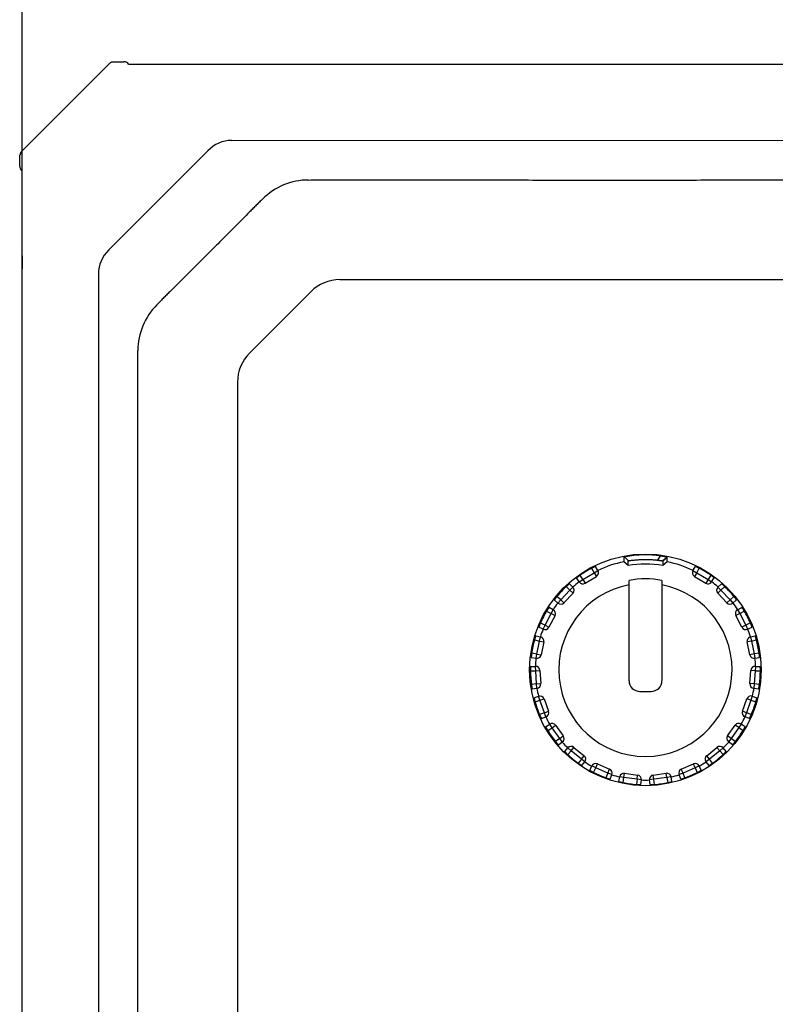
# Model space of a CAD drawing. Header units: millimetres. Extents: x -206 to 633, y -81 to 435.
# Tile 17 of 43: x 62 to 97, y 215 to 261. Entities that reach past the tile are written whole.
import ezdxf
from ezdxf.enums import TextEntityAlignment as Align

# ---------------------------------------------------------------- set-up
doc = ezdxf.new("R2010")
doc.units = ezdxf.units.MM
doc.header["$LTSCALE"] = 23.1
doc.layers.get('0').update_dxf_attribs({"linetype": 'CONTINUOUS'})
doc.layers.add('06_ALL_SURFS', color=7, linetype='CONTINUOUS')
doc.layers.add('51__DRAFT_DIMS', color=7, linetype='CONTINUOUS')
doc.styles.get("Standard").update_dxf_attribs({"font": 'simfang.ttf'})
doc.dimstyles.new('DIMSTYLE_2', dxfattribs={"dimtxt": 3, "dimasz": 3, "dimexe": 2.5, "dimexo": 0.5, "dimgap": 0.75, "dimtad": 1, "dimdec": 0, "dimdsep": 46, "dimtxsty": 'STANDARD', "dimblk": '_FILLED', "dimblk1": '_FILLED', "dimblk2": '_FILLED', "dimcen": 0.09, "dimclrt": 3, "dimazin": 2, "dimtp": 0.5, "dimtm": 0.5, "dimtfac": 1, "dimtdec": 0, "dimtofl": 0, "dimtmove": 0, "dimatfit": 3, "dimldrblk": '_FILLED', "dimfxl": 1, "dimtolj": 1, "dimarcsym": 0})

# ---------------------------------------------------------------- blocks, each defined once
blk = doc.blocks.new('_FILLED')
at = {"color": 0, "linetype": 'ByBlock'}
blk.add_solid([(0, 0), (-1, 0.167), (-1, -0.167)], dxfattribs=at)
blk = doc.blocks.new('*D3')
at = {"layer": '51__DRAFT_DIMS', "color": 4}
for p, q in [((62.555, 249.673), (62.553, 271.979)), ((192.565, 249.688), (192.563, 271.994)), ((62.553, 269.479), (127.558, 269.487)), ((192.563, 269.494), (127.558, 269.487))]:
    blk.add_line(p, q, dxfattribs=at)
at = {"layer": '51__DRAFT_DIMS', "color": 4, "xscale": 3, "yscale": 3, "zscale": 3}
for p, rotation in [((192.563, 269.494), 0.006539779), ((62.553, 269.479), 180.006539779)]:
    blk.add_blockref('_FILLED', p, dxfattribs=dict(at, rotation=rotation))
at = {"layer": '51__DRAFT_DIMS', "color": 3}
blk.add_text('130', height=3, dxfattribs=at).set_placement((127.558, 270.237), align=Align.CENTER)

msp = doc.modelspace()

# ---------------------------------------------------------------- linework, layer by layer
at = {"layer": '06_ALL_SURFS', "color": 7}
for p, q in [((62.536, 254.855), (66.582, 258.902)), ((66.765, 258.981), (67.262, 258.994)), ((67.262, 258.994), (67.262, 258.994)), ((67.275, 258.994), (67.262, 258.994)), ((67.475, 258.885), (187.643, 258.898)), ((71.659, 258.88), (71.661, 258.88)), ((71.661, 258.88), (71.662, 258.88)), ((72.23, 255.362), (182.89, 255.375)), ((62.445, 254.176), (62.459, 254.673)), ((66.559, 250.308), (71.131, 254.882)), ((62.555, 253.963), (62.489, 254.046)), ((62.572, 103.795), (62.555, 253.963)), ((62.563, 250.036), (62.562, 249.904)), ((62.562, 249.904), (62.56, 249.778)), ((62.56, 249.78), (62.56, 249.777)), ((62.56, 249.777), (62.562, 249.687)), ((62.56, 249.777), (62.56, 249.776)), ((62.562, 249.687), (62.563, 249.579)), ((62.563, 249.579), (62.564, 249.44)), ((66.079, 249.21), (66.095, 108.55)), ((77.233, 248.933), (177.884, 248.944)), ((75.889, 248.376), (73.061, 245.547)), ((72.505, 244.204), (72.52, 113.557)), ((90.541, 235.741), (90.341, 235.909)), ((92.341, 235.909), (92.141, 235.742)), ((92.233, 236.028), (92.142, 235.948)), ((89.146, 235.503), (89.034, 235.697)), ((93.536, 235.503), (93.648, 235.698)), ((88.283, 234.978), (88.162, 235.167)), ((88.556, 234.915), (89.077, 235.232)), ((90.587, 230.421), (90.586, 235.053)), ((92.101, 235.052), (92.102, 230.422)), ((93.606, 235.233), (94.127, 234.916)), ((94.399, 234.979), (94.521, 235.168)), ((87.992, 234.74), (87.831, 234.898)), ((94.691, 234.741), (94.851, 234.899)), ((87.302, 234.002), (87.134, 234.152)), ((87.998, 234.461), (87.581, 234.015)), ((95.101, 234.016), (94.685, 234.462)), ((95.38, 234.003), (95.548, 234.152)), ((87.085, 233.695), (86.889, 233.803)), ((95.598, 233.696), (95.794, 233.804)), ((87.167, 233.428), (86.886, 232.886)), ((95.797, 232.887), (95.516, 233.429)), ((86.621, 232.798), (86.419, 232.897)), ((96.062, 232.799), (96.264, 232.898)), ((86.276, 232.495), (86.495, 232.444)), ((96.188, 232.445), (96.407, 232.496)), ((86.645, 232.208), (86.521, 231.611)), ((96.162, 231.612), (96.038, 232.209)), ((86.069, 231.495), (86.29, 231.455)), ((96.394, 231.456), (96.615, 231.496)), ((86.04, 231.07), (86.264, 231.08)), ((96.42, 231.081), (96.644, 231.071)), ((86.472, 230.893), (86.514, 230.285)), ((96.17, 230.286), (96.211, 230.895)), ((86.109, 230.051), (86.333, 230.072)), ((96.351, 230.073), (96.574, 230.052)), ((86.196, 229.634), (86.41, 229.704)), ((86.66, 229.581), (86.865, 229.006)), ((91.087, 229.921), (91.602, 229.921)), ((95.819, 229.007), (96.024, 229.582)), ((96.274, 229.705), (96.488, 229.635)), ((86.538, 228.672), (86.748, 228.752)), ((96.146, 228.673), (95.936, 228.753)), ((86.734, 228.293), (86.921, 228.418)), ((87.196, 228.367), (87.547, 227.869)), ((95.137, 227.87), (95.488, 228.368)), ((95.95, 228.294), (95.763, 228.419)), ((87.323, 227.459), (87.503, 227.593)), ((87.614, 227.148), (87.76, 227.318)), ((88.039, 227.344), (88.512, 226.959)), ((94.173, 226.959), (94.646, 227.344)), ((95.07, 227.149), (94.924, 227.319)), ((95.361, 227.46), (95.181, 227.594)), ((88.406, 226.504), (88.544, 226.681)), ((88.771, 226.282), (88.865, 226.486)), ((89.126, 226.585), (89.686, 226.342)), ((92.999, 226.342), (93.558, 226.585)), ((93.914, 226.283), (93.819, 226.486)), ((94.278, 226.504), (94.141, 226.682)), ((89.707, 225.875), (89.791, 226.084)), ((90.118, 225.76), (90.154, 225.982)), ((90.378, 226.148), (90.983, 226.065)), ((91.702, 226.065), (92.306, 226.148)), ((92.567, 225.761), (92.531, 225.982)), ((92.978, 225.876), (92.893, 226.084)), ((91.129, 225.621), (91.154, 225.845)), ((91.556, 225.622), (91.531, 225.845))]:
    msp.add_line(p, q, dxfattribs=at)
at = {"layer": '06_ALL_SURFS', "color": 4}
for p, q in [((66.582, 258.902), (66.582, 258.902)), ((68.146, 258.885), (68.146, 258.877)), ((71.662, 258.88), (71.659, 258.88)), ((72.12, 258.876), (72.12, 258.876)), ((62.538, 254.857), (62.538, 254.857)), ((62.555, 249.723), (62.561, 249.723)), ((62.56, 249.78), (62.561, 249.777)), ((62.555, 249.173), (62.564, 249.173)), ((62.565, 249.318), (62.564, 249.318)), ((90.556, 235.955), (90.379, 236.136)), ((91.92, 235.985), (92.033, 236.183)), ((92.141, 235.946), (92.341, 236.121)), ((88.854, 235.61), (88.973, 235.403)), ((88.973, 235.403), (89.146, 235.503)), ((93.536, 235.503), (93.71, 235.404)), ((93.71, 235.404), (93.829, 235.611)), ((88.283, 234.978), (88.452, 235.086)), ((88.452, 235.086), (88.323, 235.287)), ((88.452, 235.086), (88.973, 235.403)), ((88.452, 235.086), (88.556, 234.915)), ((88.973, 235.403), (89.077, 235.232)), ((93.71, 235.404), (93.606, 235.233)), ((93.71, 235.404), (94.231, 235.087)), ((94.231, 235.087), (94.127, 234.916)), ((94.36, 235.287), (94.231, 235.087)), ((94.231, 235.087), (94.399, 234.979)), ((87.435, 234.152), (87.851, 234.598)), ((87.681, 234.765), (87.851, 234.598)), ((87.851, 234.598), (87.992, 234.74)), ((87.851, 234.598), (87.998, 234.461)), ((94.831, 234.598), (94.685, 234.462)), ((94.691, 234.741), (94.831, 234.598)), ((94.831, 234.598), (95.002, 234.766)), ((94.831, 234.598), (95.248, 234.153)), ((87.435, 234.152), (87.257, 234.31)), ((87.302, 234.002), (87.435, 234.152)), ((87.435, 234.152), (87.581, 234.015)), ((95.248, 234.153), (95.101, 234.016)), ((95.426, 234.311), (95.248, 234.153)), ((95.248, 234.153), (95.38, 234.003)), ((86.78, 233.635), (86.989, 233.52)), ((86.989, 233.52), (87.085, 233.695)), ((95.598, 233.696), (95.694, 233.521)), ((95.694, 233.521), (95.903, 233.636)), ((86.708, 232.978), (86.989, 233.52)), ((86.989, 233.52), (87.167, 233.428)), ((95.694, 233.521), (95.516, 233.429)), ((95.694, 233.521), (95.975, 232.979)), ((86.708, 232.978), (86.494, 233.083)), ((86.621, 232.798), (86.708, 232.978)), ((86.708, 232.978), (86.886, 232.886)), ((95.975, 232.979), (95.797, 232.887)), ((96.189, 233.084), (95.975, 232.979)), ((95.975, 232.979), (96.062, 232.799)), ((86.217, 232.304), (86.449, 232.249)), ((86.449, 232.249), (86.495, 232.444)), ((96.188, 232.445), (96.234, 232.25)), ((96.234, 232.25), (96.466, 232.305)), ((86.325, 231.652), (86.449, 232.249)), ((86.449, 232.249), (86.645, 232.208)), ((96.234, 232.25), (96.038, 232.209)), ((96.234, 232.25), (96.358, 231.653)), ((86.325, 231.652), (86.091, 231.695)), ((86.29, 231.455), (86.325, 231.652)), ((86.325, 231.652), (86.521, 231.611)), ((96.358, 231.653), (96.162, 231.612)), ((96.593, 231.696), (96.358, 231.653)), ((96.358, 231.653), (96.394, 231.456)), ((86.273, 230.88), (86.264, 231.08)), ((96.42, 231.081), (96.411, 230.881)), ((86.034, 230.869), (86.273, 230.88)), ((86.273, 230.88), (86.472, 230.893)), ((86.314, 230.271), (86.273, 230.88)), ((96.411, 230.881), (96.211, 230.895)), ((96.411, 230.881), (96.369, 230.272)), ((96.411, 230.881), (96.649, 230.871)), ((86.314, 230.271), (86.077, 230.249)), ((86.314, 230.271), (86.514, 230.285)), ((86.333, 230.072), (86.314, 230.271)), ((96.369, 230.272), (96.17, 230.286)), ((96.369, 230.272), (96.351, 230.073)), ((96.607, 230.25), (96.369, 230.272)), ((86.472, 229.514), (86.41, 229.704)), ((86.472, 229.514), (86.66, 229.581)), ((96.212, 229.515), (96.024, 229.582)), ((96.274, 229.705), (96.212, 229.515)), ((86.245, 229.439), (86.472, 229.514)), ((86.676, 228.939), (86.472, 229.514)), ((96.212, 229.515), (96.008, 228.94)), ((96.212, 229.515), (96.439, 229.44)), ((86.676, 228.939), (86.453, 228.854)), ((86.676, 228.939), (86.865, 229.006)), ((86.748, 228.752), (86.676, 228.939)), ((96.008, 228.94), (95.819, 229.007)), ((96.008, 228.94), (95.936, 228.753)), ((96.231, 228.855), (96.008, 228.94)), ((86.834, 228.119), (87.032, 228.252)), ((87.032, 228.252), (86.921, 228.418)), ((87.032, 228.252), (87.196, 228.367)), ((87.384, 227.754), (87.032, 228.252)), ((95.652, 228.253), (95.3, 227.755)), ((95.652, 228.253), (95.488, 228.368)), ((95.763, 228.419), (95.652, 228.253)), ((95.652, 228.253), (95.85, 228.12)), ((87.384, 227.754), (87.193, 227.611)), ((87.384, 227.754), (87.547, 227.869)), ((87.503, 227.593), (87.384, 227.754)), ((95.3, 227.755), (95.137, 227.87)), ((95.3, 227.755), (95.181, 227.594)), ((95.492, 227.612), (95.3, 227.755)), ((87.912, 227.188), (87.76, 227.318)), ((87.912, 227.188), (88.039, 227.344)), ((94.772, 227.189), (94.646, 227.344)), ((94.924, 227.319), (94.772, 227.189)), ((87.757, 227.007), (87.912, 227.188)), ((88.385, 226.804), (87.912, 227.188)), ((88.385, 226.804), (88.512, 226.959)), ((94.299, 226.804), (94.173, 226.959)), ((94.772, 227.189), (94.299, 226.804)), ((94.772, 227.189), (94.927, 227.008)), ((88.385, 226.804), (88.24, 226.615)), ((88.544, 226.681), (88.385, 226.804)), ((89.047, 226.402), (88.865, 226.486)), ((88.946, 226.185), (89.047, 226.402)), ((89.047, 226.402), (89.126, 226.585)), ((89.606, 226.159), (89.047, 226.402)), ((93.638, 226.402), (93.079, 226.159)), ((93.638, 226.402), (93.558, 226.585)), ((93.819, 226.486), (93.638, 226.402)), ((93.638, 226.402), (93.738, 226.186)), ((94.299, 226.804), (94.141, 226.682)), ((94.445, 226.615), (94.299, 226.804)), ((89.606, 226.159), (89.517, 225.937)), ((89.606, 226.159), (89.686, 226.342)), ((89.791, 226.084), (89.606, 226.159)), ((90.351, 225.95), (90.154, 225.982)), ((90.313, 225.714), (90.351, 225.95)), ((90.351, 225.95), (90.378, 226.148)), ((90.955, 225.867), (90.351, 225.95)), ((90.955, 225.867), (90.983, 226.065)), ((91.729, 225.867), (91.702, 226.065)), ((92.333, 225.95), (91.729, 225.867)), ((92.333, 225.95), (92.306, 226.148)), ((92.531, 225.982), (92.333, 225.95)), ((92.333, 225.95), (92.372, 225.715)), ((93.079, 226.159), (92.893, 226.084)), ((93.079, 226.159), (92.999, 226.342)), ((93.168, 225.938), (93.079, 226.159)), ((90.955, 225.867), (90.929, 225.63)), ((91.154, 225.845), (90.955, 225.867)), ((91.729, 225.867), (91.531, 225.845)), ((91.756, 225.63), (91.729, 225.867))]:
    msp.add_line(p, q, dxfattribs=at)
at = {"layer": '06_ALL_SURFS', "color": 7}
for points in [[(66.765, 258.981), (66.764, 258.981), (66.754, 258.98), (66.743, 258.979), (66.733, 258.978), (66.723, 258.976), (66.713, 258.974), (66.704, 258.972), (66.694, 258.969), (66.684, 258.966), (66.675, 258.962), (66.665, 258.959), (66.656, 258.954), (66.647, 258.95), (66.638, 258.945), (66.629, 258.94), (66.621, 258.934), (66.613, 258.928), (66.604, 258.922), (66.597, 258.916), (66.589, 258.909), (66.582, 258.902)], [(62.536, 254.855), (62.529, 254.848), (62.523, 254.84), (62.516, 254.833), (62.51, 254.825), (62.504, 254.816), (62.499, 254.808), (62.494, 254.799), (62.489, 254.79), (62.484, 254.781), (62.48, 254.772), (62.476, 254.762), (62.473, 254.753), (62.47, 254.743), (62.467, 254.733), (62.465, 254.723), (62.463, 254.713), (62.461, 254.703), (62.46, 254.693), (62.459, 254.683), (62.459, 254.673)]]:
    msp.add_lwpolyline(points, dxfattribs=at)
msp.add_circle((91.342, 230.921), 5.347, dxfattribs=at)
at = {"layer": '06_ALL_SURFS', "color": 4}
for centre, radius, start, end in [((67.252, 258.714), 0.281, 37.3842, 85.3752), ((37.509, 249.327), 25.056, 359.9807, 1.0283)]:
    msp.add_arc(centre, radius, start, end, dxfattribs=at)
at = {"layer": '06_ALL_SURFS', "color": 7}
for centre, radius, start, end in [((62.645, 254.171), 0.2, 178.4437, 218.5838), ((75.783, 250.533), 3, 90.0047, 135.0084), ((77.233, 247.033), 1.9, 90.0065, 135.0065), ((70.905, 245.653), 3, 135.0047, 180.0084), ((74.405, 244.204), 1.9, 135.0065, 180.0065), ((91.342, 230.921), 5.087, 101.3437, 115.613), ((91.342, 230.921), 5.087, 64.4, 78.6692), ((91.342, 230.921), 5.308, 117.953, 124.6688), ((88.973, 235.403), 0.2, 301.3109, 29.8802), ((91.342, 230.718), 5.087, 80.9577, 99.055), ((93.71, 235.404), 0.2, 150.1328, 238.7022), ((91.342, 230.921), 5.308, 55.3443, 62.0601), ((91.342, 230.921), 4.2, 79.5813, 100.3646), ((91.342, 230.921), 5.308, 133.6053, 140.3207), ((91.342, 230.921), 4, 100.8887, 79.0538), ((91.342, 230.921), 5.087, 127.0087, 131.2652), ((87.851, 234.598), 0.2, 316.9631, 45.5324), ((88.452, 235.086), 0.2, 212.7415, 301.3109), ((94.231, 235.087), 0.2, 238.7022, 327.2716), ((91.342, 230.921), 5.087, 48.7479, 53.0043), ((94.831, 234.598), 0.2, 134.4807, 223.05), ((91.342, 230.921), 5.308, 39.6924, 46.4078), ((91.342, 230.921), 5.308, 149.2575, 155.9735), ((91.342, 230.921), 5.087, 142.6609, 146.9174), ((86.989, 233.52), 0.2, 332.6152, 61.1846), ((87.435, 234.152), 0.2, 228.3937, 316.9631), ((95.248, 234.153), 0.2, 223.05, 311.6194), ((91.342, 230.921), 5.087, 33.0957, 37.3522), ((95.694, 233.521), 0.2, 118.8285, 207.3978), ((91.342, 230.921), 5.308, 24.0395, 30.7555), ((91.342, 230.921), 5.087, 158.3131, 162.5696), ((86.708, 232.978), 0.2, 244.0459, 332.6152), ((95.975, 232.979), 0.2, 207.3978, 295.9672), ((91.342, 230.921), 5.087, 17.4435, 21.7), ((91.342, 230.921), 5.308, 164.9067, 171.6222), ((86.449, 232.249), 0.2, 348.2674, 76.8368), ((96.234, 232.25), 0.2, 103.1763, 191.7457), ((91.342, 230.921), 5.308, 8.3908, 15.1064), ((91.342, 230.921), 5.087, 173.9653, 178.2217), ((86.325, 231.652), 0.2, 259.698, 348.2674), ((96.358, 231.653), 0.2, 191.7457, 280.315), ((91.342, 230.921), 5.087, 1.7913, 6.0478), ((89.617, 230.905), 3.583, 179.7422, 180.5648), ((86.273, 230.88), 0.2, 3.9196, 92.4889), ((96.411, 230.881), 0.2, 87.5241, 176.0935), ((93.039, 230.905), 3.61, 359.4515, 0.2678), ((91.342, 230.921), 5.308, 180.5618, 187.2801), ((91.342, 230.921), 5.308, 352.733, 359.4513), ((91.342, 230.921), 5.087, 189.6174, 193.8739), ((86.314, 230.271), 0.2, 275.3502, 3.9196), ((91.087, 230.421), 0.5, 180.0065, 270.0065), ((91.602, 230.421), 0.5, 270.0065, 0.0065), ((96.369, 230.272), 0.2, 176.0935, 264.6629), ((91.342, 230.921), 5.087, 346.1392, 350.3957), ((86.472, 229.514), 0.2, 19.5718, 108.1411), ((96.212, 229.515), 0.2, 71.872, 160.4413), ((91.342, 230.921), 5.308, 196.2163, 202.9293), ((91.342, 230.921), 5.308, 337.0838, 343.7967), ((91.342, 230.921), 5.087, 205.2696, 209.5261), ((86.676, 228.939), 0.2, 291.0024, 19.5718), ((91.342, 230.921), 5.087, 330.487, 334.7435), ((96.008, 228.94), 0.2, 160.4413, 249.0107), ((87.032, 228.252), 0.2, 35.2239, 123.7933), ((95.652, 228.253), 0.2, 56.2198, 144.7891), ((91.342, 230.921), 5.308, 211.866, 218.582), ((87.384, 227.754), 0.2, 306.6546, 35.2239), ((95.3, 227.755), 0.2, 144.7891, 233.3585), ((91.342, 230.921), 5.308, 321.4311, 328.1471), ((91.342, 230.921), 5.087, 220.9218, 225.1783), ((87.912, 227.188), 0.2, 50.8761, 139.4455), ((94.772, 227.189), 0.2, 40.5676, 129.137), ((91.342, 230.921), 5.087, 314.8348, 319.0913), ((91.342, 230.921), 5.308, 227.5181, 234.2339), ((88.385, 226.804), 0.2, 322.3067, 50.8761), ((94.299, 226.804), 0.2, 129.137, 217.7063), ((91.342, 230.921), 5.308, 305.7792, 312.4949), ((91.342, 230.921), 5.087, 236.5739, 240.8304), ((89.047, 226.402), 0.2, 66.5283, 155.0976), ((93.638, 226.402), 0.2, 24.9154, 113.4848), ((91.342, 230.921), 5.087, 299.1826, 303.4391), ((91.342, 230.921), 5.308, 243.1705, 249.8859), ((89.606, 226.159), 0.2, 337.9589, 66.5283), ((91.342, 230.921), 5.087, 252.2261, 256.4826), ((90.351, 225.95), 0.2, 82.1805, 170.7498), ((90.955, 225.867), 0.2, 353.6111, 82.1805), ((91.729, 225.867), 0.2, 97.8326, 186.402), ((92.333, 225.95), 0.2, 9.2633, 97.8326), ((91.342, 230.921), 5.087, 283.5305, 287.787), ((93.079, 226.159), 0.2, 113.4848, 202.0542), ((91.342, 230.921), 5.308, 290.1271, 296.8426), ((91.342, 230.921), 5.308, 258.8224, 265.5375), ((91.342, 230.921), 5.087, 267.8783, 272.1348), ((91.342, 230.921), 5.308, 274.4755, 281.1907)]:
    msp.add_arc(centre, radius, start, end, dxfattribs=at)
for centre, major_axis, start_param, end_param in [((72.409, 252.587), (-0.371, 2.762), -0.095963, 0.501241), ((68.853, 249.031), (2.762, -0.37), 2.640352, 3.237556)]:
    msp.add_ellipse(centre, major_axis=major_axis, ratio=0.717664, start_param=start_param, end_param=end_param, dxfattribs=at)
for points, knots in [([(75.783, 253.533), (76.048, 253.542), (76.579, 253.537), (77.375, 253.538), (78.171, 253.538), (78.968, 253.536), (79.764, 253.536), (80.56, 253.535), (81.357, 253.535), (82.419, 253.534), (83.746, 253.534), (85.339, 253.534), (86.931, 253.533), (88.524, 253.533), (90.117, 253.533), (92.24, 253.533), (94.895, 253.534), (98.08, 253.534), (101.265, 253.535), (104.451, 253.536), (107.636, 253.537), (110.822, 253.537), (115.069, 253.537), (120.378, 253.538), (126.749, 253.538), (133.12, 253.539), (139.49, 253.54), (145.861, 253.541), (152.232, 253.541), (158.603, 253.541), (164.973, 253.541), (170.282, 253.543), (174.529, 253.546), (176.653, 253.548), (177.715, 253.549)], [0, 0, 0, 0, 0.007812, 0.015624, 0.023436, 0.031248, 0.039061, 0.046873, 0.054686, 0.062499, 0.078124, 0.09375, 0.109375, 0.125, 0.140625, 0.15625, 0.1875, 0.218749, 0.249999, 0.281248, 0.312499, 0.343749, 0.374999, 0.4375, 0.500001, 0.562502, 0.625002, 0.687502, 0.750002, 0.812501, 0.875001, 0.9375, 0.968751, 1, 1, 1, 1]), ([(73.661, 252.654), (73.613, 252.608), (73.515, 252.514), (73.367, 252.367), (73.214, 252.213), (73.008, 252.006), (72.751, 251.747), (72.444, 251.437), (72.137, 251.13), (71.731, 250.722), (71.223, 250.213), (70.715, 249.705), (70.307, 249.299), (69.999, 248.992), (69.69, 248.685), (69.431, 248.427), (69.223, 248.222), (69.07, 248.069), (68.923, 247.92), (68.828, 247.822), (68.783, 247.774)], [0, 0, 0, 0, 0.028631, 0.05919, 0.090845, 0.122786, 0.186359, 0.249548, 0.312429, 0.375081, 0.5, 0.624919, 0.68757, 0.750452, 0.813641, 0.877214, 0.909155, 0.94081, 0.971369, 1, 1, 1, 1]), ([(67.92, 112.107), (67.917, 112.193), (67.914, 112.367), (67.913, 112.627), (67.913, 112.888), (67.913, 113.236), (67.913, 113.67), (67.913, 114.192), (67.913, 114.714), (67.913, 115.236), (67.913, 115.757), (67.914, 116.453), (67.914, 117.322), (67.914, 118.366), (67.914, 119.409), (67.914, 120.452), (67.914, 121.496), (67.914, 122.887), (67.914, 124.626), (67.914, 126.713), (67.915, 128.799), (67.915, 130.886), (67.915, 133.668), (67.915, 137.146), (67.915, 141.32), (67.915, 145.493), (67.915, 149.667), (67.915, 153.84), (67.915, 158.013), (67.915, 163.578), (67.914, 170.533), (67.913, 178.88), (67.912, 187.227), (67.911, 194.182), (67.91, 199.747), (67.909, 203.92), (67.908, 208.093), (67.907, 212.267), (67.906, 216.44), (67.905, 220.613), (67.905, 224.091), (67.904, 226.874), (67.903, 228.96), (67.903, 231.047), (67.902, 233.134), (67.901, 234.873), (67.901, 236.264), (67.901, 237.307), (67.9, 238.351), (67.9, 239.394), (67.9, 240.437), (67.899, 241.307), (67.899, 242.002), (67.899, 242.524), (67.899, 243.046), (67.898, 243.568), (67.898, 244.089), (67.898, 244.524), (67.898, 244.872), (67.898, 245.133), (67.898, 245.393), (67.902, 245.566), (67.905, 245.653)], [0, 0, 0, 0, 0.001945, 0.003896, 0.00585, 0.007803, 0.011709, 0.015616, 0.019522, 0.023429, 0.027335, 0.031242, 0.039055, 0.046868, 0.05468, 0.062493, 0.070306, 0.078119, 0.093745, 0.10937, 0.124996, 0.140621, 0.156247, 0.187498, 0.218749, 0.249999, 0.28125, 0.3125, 0.34375, 0.375, 0.4375, 0.5, 0.5625, 0.625, 0.656251, 0.687501, 0.718751, 0.750001, 0.781252, 0.812503, 0.843753, 0.859379, 0.875004, 0.89063, 0.906256, 0.921881, 0.929694, 0.937507, 0.94532, 0.953133, 0.960945, 0.968758, 0.972665, 0.976571, 0.980478, 0.984384, 0.988291, 0.992197, 0.99415, 0.996104, 0.998055, 1, 1, 1, 1]), ([(90.379, 236.136), (90.374, 236.134), (90.366, 236.133), (90.357, 236.13), (90.352, 236.129), (90.347, 236.128), (90.344, 236.127), (90.342, 236.126), (90.341, 236.125), (90.341, 236.125), (90.341, 236.124), (90.341, 236.123), (90.341, 236.123), (90.341, 236.121), (90.341, 236.12), (90.341, 236.118), (90.341, 236.115), (90.341, 236.111), (90.341, 236.107), (90.341, 236.101), (90.341, 236.094), (90.341, 236.085), (90.341, 236.074), (90.341, 236.06), (90.341, 236.046), (90.341, 236.033), (90.341, 236.014), (90.341, 235.991), (90.341, 235.964), (90.341, 235.936), (90.341, 235.918), (90.341, 235.909)], [0, 0, 0, 0, 0.065651, 0.091732, 0.113177, 0.129885, 0.14186, 0.149759, 0.154519, 0.157179, 0.158931, 0.162231, 0.165524, 0.16881, 0.175543, 0.182373, 0.195638, 0.209023, 0.222464, 0.249317, 0.276094, 0.302853, 0.356425, 0.410044, 0.463673, 0.517295, 0.570911, 0.678143, 0.785397, 0.892684, 1, 1, 1, 1]), ([(92.033, 236.183), (91.96, 236.193), (91.813, 236.21), (91.592, 236.225), (91.368, 236.231), (91.144, 236.227), (90.921, 236.214), (90.708, 236.193), (90.546, 236.168), (90.44, 236.149), (90.397, 236.14), (90.379, 236.136)], [0, 0, 0, 0, 0.13188, 0.266616, 0.401353, 0.536091, 0.670826, 0.804528, 0.921621, 0.966802, 1, 1, 1, 1]), ([(90.541, 235.741), (90.541, 235.759), (90.541, 235.785), (90.541, 235.821), (90.541, 235.847), (90.541, 235.869), (90.541, 235.887), (90.541, 235.9), (90.541, 235.911), (90.541, 235.919), (90.541, 235.926), (90.541, 235.932), (90.541, 235.936), (90.541, 235.939), (90.541, 235.943), (90.541, 235.945), (90.542, 235.947), (90.54, 235.948), (90.54, 235.949), (90.539, 235.95), (90.54, 235.95), (90.542, 235.951), (90.547, 235.953), (90.552, 235.954), (90.556, 235.955)], [0, 0, 0, 0, 0.232431, 0.348604, 0.46476, 0.580943, 0.639058, 0.697167, 0.755208, 0.784189, 0.813187, 0.842298, 0.856903, 0.871422, 0.885803, 0.900438, 0.907857, 0.912314, 0.917567, 0.921499, 0.924008, 0.929035, 0.951537, 1, 1, 1, 1]), ([(90.556, 235.955), (90.57, 235.957), (90.604, 235.963), (90.666, 235.973), (90.743, 235.983), (90.829, 235.992), (90.92, 236), (91.041, 236.009), (91.254, 236.019), (91.497, 236.017), (91.739, 236.003), (91.86, 235.992), (91.92, 235.985)], [0, 0, 0, 0, 0.03048, 0.077145, 0.135932, 0.201335, 0.267925, 0.33453, 0.467737, 0.734112, 0.867319, 1, 1, 1, 1]), ([(91.92, 235.985), (91.937, 235.983), (91.97, 235.979), (92.016, 235.973), (92.057, 235.967), (92.09, 235.962), (92.113, 235.958), (92.127, 235.955), (92.133, 235.953), (92.138, 235.952), (92.141, 235.951), (92.143, 235.951), (92.143, 235.95), (92.143, 235.95)], [0, 0, 0, 0, 0.227494, 0.435502, 0.618126, 0.769816, 0.884372, 0.925323, 0.955541, 0.976519, 0.989789, 0.996953, 1, 1, 1, 1]), ([(92.033, 236.183), (92.063, 236.179), (92.12, 236.171), (92.189, 236.159), (92.237, 236.15), (92.266, 236.144), (92.291, 236.139), (92.309, 236.135), (92.32, 236.132), (92.327, 236.13), (92.332, 236.129), (92.336, 236.128), (92.339, 236.126), (92.341, 236.126), (92.342, 236.125), (92.341, 236.124), (92.341, 236.122), (92.341, 236.121), (92.341, 236.121)], [0, 0, 0, 0, 0.290607, 0.543629, 0.652428, 0.747529, 0.827558, 0.891194, 0.916685, 0.938024, 0.955268, 0.968478, 0.977733, 0.983459, 0.987978, 0.9911, 0.994001, 1, 1, 1, 1]), ([(92.142, 235.948), (92.141, 235.948), (92.141, 235.947), (92.142, 235.946), (92.141, 235.946)], [0, 0, 0, 0, 0.495519, 1, 1, 1, 1]), ([(92.141, 235.946), (92.141, 235.937), (92.141, 235.924), (92.142, 235.907), (92.142, 235.89), (92.141, 235.869), (92.141, 235.844), (92.141, 235.818), (92.141, 235.784), (92.141, 235.759), (92.141, 235.742)], [0, 0, 0, 0, 0.124666, 0.187479, 0.250037, 0.374859, 0.499845, 0.624893, 0.749911, 1, 1, 1, 1]), ([(92.341, 235.909), (92.341, 235.927), (92.341, 235.962), (92.341, 236.006), (92.341, 236.042), (92.341, 236.068), (92.341, 236.094), (92.341, 236.112), (92.341, 236.121)], [0, 0, 0, 0, 0.250157, 0.500215, 0.625228, 0.750131, 0.875173, 1, 1, 1, 1]), ([(89.034, 235.697), (89.034, 235.698), (89.034, 235.697), (89.033, 235.697), (89.032, 235.697), (89.03, 235.696), (89.028, 235.695), (89.025, 235.694), (89.019, 235.692), (89.012, 235.688), (89.002, 235.684), (88.992, 235.679), (88.975, 235.671), (88.952, 235.66), (88.921, 235.645), (88.888, 235.628), (88.865, 235.616), (88.854, 235.61)], [0, 0, 0, 0, 0.001533, 0.005319, 0.01146, 0.019957, 0.030797, 0.043965, 0.077186, 0.119269, 0.169782, 0.228282, 0.294193, 0.445517, 0.618055, 0.805483, 1, 1, 1, 1]), ([(93.829, 235.611), (93.817, 235.617), (93.795, 235.628), (93.762, 235.645), (93.731, 235.66), (93.707, 235.672), (93.691, 235.68), (93.68, 235.685), (93.671, 235.689), (93.663, 235.692), (93.658, 235.695), (93.654, 235.696), (93.652, 235.697), (93.651, 235.697), (93.649, 235.698), (93.649, 235.698), (93.648, 235.698), (93.648, 235.698)], [0, 0, 0, 0, 0.194519, 0.381951, 0.554492, 0.705815, 0.771724, 0.830224, 0.880737, 0.922819, 0.956038, 0.969206, 0.980046, 0.988542, 0.994682, 0.998467, 1, 1, 1, 1]), ([(88.323, 235.287), (88.312, 235.279), (88.291, 235.265), (88.261, 235.243), (88.233, 235.223), (88.212, 235.207), (88.198, 235.196), (88.188, 235.189), (88.18, 235.183), (88.174, 235.178), (88.169, 235.174), (88.166, 235.171), (88.165, 235.17), (88.164, 235.169), (88.163, 235.168), (88.162, 235.167), (88.162, 235.167), (88.162, 235.167)], [0, 0, 0, 0, 0.194519, 0.381951, 0.554492, 0.705815, 0.771724, 0.830224, 0.880737, 0.922819, 0.956038, 0.969206, 0.980046, 0.988542, 0.994682, 0.998467, 1, 1, 1, 1]), ([(94.521, 235.168), (94.521, 235.168), (94.52, 235.168), (94.52, 235.169), (94.519, 235.169), (94.518, 235.171), (94.516, 235.172), (94.513, 235.174), (94.509, 235.178), (94.502, 235.183), (94.494, 235.19), (94.485, 235.197), (94.47, 235.208), (94.449, 235.224), (94.422, 235.244), (94.392, 235.265), (94.371, 235.28), (94.36, 235.287)], [0, 0, 0, 0, 0.001533, 0.005319, 0.01146, 0.019957, 0.030797, 0.043965, 0.077185, 0.119269, 0.169782, 0.228282, 0.294193, 0.445517, 0.618055, 0.805482, 1, 1, 1, 1]), ([(87.831, 234.898), (87.831, 234.898), (87.831, 234.898), (87.83, 234.897), (87.829, 234.897), (87.828, 234.896), (87.826, 234.894), (87.823, 234.892), (87.818, 234.888), (87.812, 234.883), (87.804, 234.876), (87.795, 234.869), (87.781, 234.857), (87.762, 234.839), (87.736, 234.816), (87.709, 234.791), (87.691, 234.774), (87.681, 234.765)], [0, 0, 0, 0, 0.001533, 0.005318, 0.011459, 0.019956, 0.030797, 0.043965, 0.077185, 0.119269, 0.169782, 0.228283, 0.294194, 0.445518, 0.618056, 0.805483, 1, 1, 1, 1]), ([(95.002, 234.766), (94.992, 234.775), (94.974, 234.792), (94.946, 234.817), (94.921, 234.84), (94.901, 234.857), (94.887, 234.87), (94.879, 234.877), (94.871, 234.884), (94.864, 234.889), (94.86, 234.893), (94.857, 234.895), (94.855, 234.896), (94.854, 234.897), (94.853, 234.898), (94.852, 234.898), (94.851, 234.899), (94.851, 234.899)], [0, 0, 0, 0, 0.194519, 0.38195, 0.55449, 0.705814, 0.771724, 0.830224, 0.880737, 0.922819, 0.956039, 0.969206, 0.980046, 0.988543, 0.994683, 0.998467, 1, 1, 1, 1]), ([(87.257, 234.31), (87.248, 234.3), (87.232, 234.281), (87.209, 234.252), (87.188, 234.225), (87.172, 234.204), (87.161, 234.189), (87.154, 234.18), (87.148, 234.172), (87.143, 234.165), (87.14, 234.16), (87.138, 234.157), (87.136, 234.155), (87.135, 234.154), (87.135, 234.153), (87.135, 234.152), (87.134, 234.152), (87.134, 234.152)], [0, 0, 0, 0, 0.194517, 0.381948, 0.554488, 0.705812, 0.771722, 0.830223, 0.880736, 0.922819, 0.956039, 0.969206, 0.980047, 0.988543, 0.994683, 0.998467, 1, 1, 1, 1]), ([(95.548, 234.152), (95.548, 234.153), (95.548, 234.153), (95.548, 234.154), (95.547, 234.155), (95.546, 234.156), (95.545, 234.158), (95.543, 234.161), (95.54, 234.166), (95.535, 234.173), (95.529, 234.181), (95.522, 234.19), (95.511, 234.205), (95.495, 234.226), (95.474, 234.253), (95.451, 234.282), (95.434, 234.301), (95.426, 234.311)], [0, 0, 0, 0, 0.001533, 0.005318, 0.011459, 0.019956, 0.030797, 0.043965, 0.077185, 0.119269, 0.169784, 0.228285, 0.294196, 0.44552, 0.618058, 0.805485, 1, 1, 1, 1]), ([(86.889, 233.803), (86.889, 233.803), (86.888, 233.803), (86.888, 233.802), (86.887, 233.801), (86.886, 233.8), (86.885, 233.798), (86.882, 233.795), (86.879, 233.79), (86.874, 233.784), (86.868, 233.775), (86.862, 233.765), (86.852, 233.75), (86.838, 233.728), (86.819, 233.699), (86.8, 233.668), (86.787, 233.646), (86.78, 233.635)], [0, 0, 0, 0, 0.001533, 0.005319, 0.011459, 0.019957, 0.030797, 0.043965, 0.077186, 0.11927, 0.169783, 0.228284, 0.294195, 0.44552, 0.618057, 0.805484, 1, 1, 1, 1]), ([(95.903, 233.636), (95.896, 233.647), (95.883, 233.669), (95.864, 233.7), (95.845, 233.729), (95.831, 233.751), (95.821, 233.767), (95.815, 233.776), (95.809, 233.785), (95.804, 233.792), (95.801, 233.796), (95.798, 233.799), (95.797, 233.801), (95.796, 233.802), (95.795, 233.803), (95.795, 233.804), (95.794, 233.804), (95.794, 233.804)], [0, 0, 0, 0, 0.194517, 0.381948, 0.554489, 0.705813, 0.771722, 0.830223, 0.880736, 0.922818, 0.956038, 0.969206, 0.980046, 0.988542, 0.994682, 0.998467, 1, 1, 1, 1]), ([(86.494, 233.083), (86.489, 233.071), (86.478, 233.047), (86.464, 233.013), (86.451, 232.982), (86.441, 232.957), (86.434, 232.94), (86.43, 232.929), (86.427, 232.92), (86.424, 232.912), (86.422, 232.906), (86.421, 232.903), (86.42, 232.901), (86.419, 232.899), (86.419, 232.898), (86.419, 232.897), (86.419, 232.897), (86.419, 232.897)], [0, 0, 0, 0, 0.194529, 0.381964, 0.554505, 0.705826, 0.771734, 0.830231, 0.880742, 0.922822, 0.95604, 0.969207, 0.980046, 0.988543, 0.994682, 0.998467, 1, 1, 1, 1]), ([(96.264, 232.898), (96.264, 232.898), (96.264, 232.898), (96.264, 232.899), (96.264, 232.9), (96.263, 232.902), (96.263, 232.904), (96.261, 232.907), (96.259, 232.913), (96.257, 232.921), (96.253, 232.93), (96.249, 232.941), (96.242, 232.959), (96.232, 232.983), (96.219, 233.014), (96.205, 233.048), (96.194, 233.072), (96.189, 233.084)], [0, 0, 0, 0, 0.001533, 0.005319, 0.011459, 0.019956, 0.030796, 0.043963, 0.077182, 0.119263, 0.169774, 0.228273, 0.294181, 0.445502, 0.618041, 0.805472, 1, 1, 1, 1]), ([(86.276, 232.495), (86.276, 232.495), (86.276, 232.494), (86.276, 232.494), (86.275, 232.493), (86.274, 232.491), (86.274, 232.489), (86.272, 232.486), (86.27, 232.48), (86.268, 232.472), (86.264, 232.463), (86.261, 232.451), (86.255, 232.434), (86.247, 232.409), (86.238, 232.376), (86.227, 232.341), (86.221, 232.316), (86.217, 232.304)], [0, 0, 0, 0, 0.001535, 0.005321, 0.011461, 0.019957, 0.030795, 0.043959, 0.077169, 0.119238, 0.169736, 0.228221, 0.294118, 0.445425, 0.617966, 0.805418, 1, 1, 1, 1]), ([(96.466, 232.305), (96.463, 232.317), (96.456, 232.342), (96.446, 232.377), (96.436, 232.41), (96.428, 232.435), (96.423, 232.453), (96.419, 232.464), (96.416, 232.473), (96.413, 232.481), (96.411, 232.487), (96.41, 232.49), (96.409, 232.492), (96.408, 232.494), (96.408, 232.495), (96.407, 232.496), (96.407, 232.496), (96.407, 232.496)], [0, 0, 0, 0, 0.194585, 0.382041, 0.554585, 0.70589, 0.771786, 0.830271, 0.880768, 0.922836, 0.956044, 0.969208, 0.980046, 0.988541, 0.99468, 0.998466, 1, 1, 1, 1]), ([(86.091, 231.695), (86.089, 231.682), (86.085, 231.657), (86.08, 231.62), (86.076, 231.586), (86.073, 231.56), (86.072, 231.541), (86.071, 231.53), (86.07, 231.52), (86.069, 231.511), (86.069, 231.505), (86.068, 231.502), (86.068, 231.499), (86.068, 231.498), (86.068, 231.496), (86.068, 231.496), (86.069, 231.495), (86.069, 231.495)], [0, 0, 0, 0, 0.194452, 0.381859, 0.554397, 0.70574, 0.771664, 0.830179, 0.880708, 0.922805, 0.956035, 0.969206, 0.980048, 0.988546, 0.994686, 0.998469, 1, 1, 1, 1]), ([(96.615, 231.496), (96.615, 231.496), (96.615, 231.497), (96.615, 231.498), (96.615, 231.499), (96.615, 231.501), (96.615, 231.503), (96.615, 231.507), (96.614, 231.512), (96.614, 231.521), (96.613, 231.531), (96.612, 231.543), (96.61, 231.561), (96.607, 231.587), (96.603, 231.621), (96.598, 231.658), (96.595, 231.683), (96.593, 231.696)], [0, 0, 0, 0, 0.001532, 0.005316, 0.011457, 0.019956, 0.0308, 0.043971, 0.077202, 0.119301, 0.169831, 0.228348, 0.294273, 0.445615, 0.618149, 0.805551, 1, 1, 1, 1]), ([(86.04, 231.07), (86.04, 231.07), (86.039, 231.07), (86.039, 231.069), (86.039, 231.068), (86.039, 231.066), (86.039, 231.063), (86.038, 231.059), (86.038, 231.053), (86.037, 231.046), (86.037, 231.037), (86.036, 231.024), (86.036, 231.005), (86.035, 230.979), (86.034, 230.951), (86.034, 230.931), (86.034, 230.921)], [0, 0, 0, 0, 0.001539, 0.005139, 0.010937, 0.018945, 0.041559, 0.072887, 0.112775, 0.160902, 0.216903, 0.280411, 0.428306, 0.60076, 0.793338, 1, 1, 1, 1]), ([(96.649, 230.922), (96.649, 230.932), (96.649, 230.952), (96.649, 230.981), (96.648, 231.006), (96.647, 231.025), (96.647, 231.039), (96.646, 231.047), (96.646, 231.054), (96.645, 231.06), (96.645, 231.065), (96.645, 231.068), (96.644, 231.069), (96.644, 231.07), (96.644, 231.071), (96.644, 231.071), (96.644, 231.071)], [0, 0, 0, 0, 0.206656, 0.399223, 0.571668, 0.719564, 0.783076, 0.83908, 0.887211, 0.927102, 0.958433, 0.98105, 0.98906, 0.994859, 0.99846, 1, 1, 1, 1]), ([(86.077, 230.249), (86.079, 230.236), (86.082, 230.211), (86.087, 230.174), (86.092, 230.14), (86.097, 230.115), (86.1, 230.096), (86.102, 230.085), (86.104, 230.075), (86.105, 230.067), (86.107, 230.061), (86.108, 230.057), (86.108, 230.055), (86.109, 230.054), (86.109, 230.052), (86.109, 230.052), (86.109, 230.051), (86.109, 230.051)], [0, 0, 0, 0, 0.194577, 0.382031, 0.554574, 0.705879, 0.771775, 0.830261, 0.880757, 0.922825, 0.956035, 0.9692, 0.980039, 0.988535, 0.994677, 0.998464, 1, 1, 1, 1]), ([(96.574, 230.052), (96.574, 230.052), (96.575, 230.053), (96.575, 230.054), (96.575, 230.055), (96.576, 230.056), (96.576, 230.058), (96.577, 230.062), (96.578, 230.068), (96.58, 230.076), (96.582, 230.086), (96.584, 230.098), (96.587, 230.116), (96.591, 230.141), (96.597, 230.175), (96.602, 230.212), (96.605, 230.237), (96.607, 230.25)], [0, 0, 0, 0, 0.001535, 0.005322, 0.011463, 0.019959, 0.030798, 0.043962, 0.077172, 0.119239, 0.169736, 0.228222, 0.294119, 0.445428, 0.61797, 0.805422, 1, 1, 1, 1]), ([(86.196, 229.634), (86.196, 229.634), (86.196, 229.633), (86.196, 229.633), (86.196, 229.631), (86.197, 229.63), (86.197, 229.628), (86.198, 229.624), (86.199, 229.618), (86.201, 229.61), (86.203, 229.6), (86.205, 229.588), (86.21, 229.571), (86.216, 229.545), (86.225, 229.512), (86.235, 229.476), (86.242, 229.452), (86.245, 229.439)], [0, 0, 0, 0, 0.00153, 0.005313, 0.011452, 0.019949, 0.030791, 0.04396, 0.077189, 0.119286, 0.169814, 0.228328, 0.294251, 0.445591, 0.618126, 0.805535, 1, 1, 1, 1]), ([(96.439, 229.44), (96.442, 229.453), (96.449, 229.477), (96.459, 229.513), (96.468, 229.546), (96.474, 229.572), (96.478, 229.59), (96.481, 229.601), (96.483, 229.611), (96.485, 229.619), (96.486, 229.625), (96.487, 229.629), (96.487, 229.631), (96.488, 229.633), (96.488, 229.634), (96.488, 229.635), (96.488, 229.635), (96.488, 229.635)], [0, 0, 0, 0, 0.194464, 0.381874, 0.554411, 0.70575, 0.771672, 0.830185, 0.880713, 0.922809, 0.956038, 0.969208, 0.98005, 0.988547, 0.994686, 0.998469, 1, 1, 1, 1]), ([(86.453, 228.854), (86.459, 228.842), (86.469, 228.818), (86.484, 228.784), (86.498, 228.753), (86.509, 228.729), (86.517, 228.713), (86.522, 228.702), (86.526, 228.693), (86.53, 228.686), (86.533, 228.681), (86.535, 228.677), (86.536, 228.675), (86.537, 228.674), (86.537, 228.673), (86.538, 228.672), (86.538, 228.672), (86.538, 228.672)], [0, 0, 0, 0, 0.194515, 0.381945, 0.554484, 0.705808, 0.771719, 0.83022, 0.880734, 0.922818, 0.956038, 0.969206, 0.980046, 0.988542, 0.994682, 0.998467, 1, 1, 1, 1]), ([(96.146, 228.673), (96.146, 228.673), (96.146, 228.673), (96.147, 228.674), (96.147, 228.675), (96.148, 228.676), (96.149, 228.678), (96.151, 228.682), (96.154, 228.687), (96.158, 228.694), (96.162, 228.703), (96.167, 228.714), (96.175, 228.731), (96.186, 228.754), (96.2, 228.785), (96.215, 228.819), (96.226, 228.843), (96.231, 228.855)], [0, 0, 0, 0, 0.001533, 0.005317, 0.011457, 0.019954, 0.030795, 0.043962, 0.077183, 0.119267, 0.169782, 0.228283, 0.294195, 0.44552, 0.618058, 0.805485, 1, 1, 1, 1]), ([(86.734, 228.293), (86.734, 228.293), (86.734, 228.293), (86.735, 228.292), (86.735, 228.291), (86.736, 228.289), (86.737, 228.287), (86.738, 228.284), (86.741, 228.279), (86.745, 228.271), (86.75, 228.262), (86.756, 228.252), (86.765, 228.236), (86.777, 228.213), (86.795, 228.184), (86.814, 228.152), (86.827, 228.13), (86.834, 228.119)], [0, 0, 0, 0, 0.001533, 0.005318, 0.011459, 0.019956, 0.030796, 0.043964, 0.077184, 0.119266, 0.169779, 0.228279, 0.294189, 0.445513, 0.618052, 0.805481, 1, 1, 1, 1]), ([(95.85, 228.12), (95.857, 228.131), (95.87, 228.153), (95.889, 228.185), (95.907, 228.215), (95.92, 228.237), (95.929, 228.253), (95.934, 228.264), (95.939, 228.272), (95.943, 228.28), (95.946, 228.285), (95.947, 228.289), (95.948, 228.291), (95.949, 228.292), (95.95, 228.293), (95.95, 228.294), (95.95, 228.294), (95.95, 228.294)], [0, 0, 0, 0, 0.194519, 0.38195, 0.55449, 0.705813, 0.771722, 0.830222, 0.880734, 0.922816, 0.956036, 0.969203, 0.980044, 0.988541, 0.994681, 0.998467, 1, 1, 1, 1]), ([(87.193, 227.611), (87.201, 227.601), (87.217, 227.581), (87.24, 227.553), (87.262, 227.527), (87.279, 227.507), (87.292, 227.493), (87.299, 227.484), (87.306, 227.477), (87.312, 227.471), (87.316, 227.466), (87.319, 227.463), (87.32, 227.462), (87.321, 227.461), (87.322, 227.46), (87.323, 227.46), (87.323, 227.459), (87.323, 227.459)], [0, 0, 0, 0, 0.19452, 0.381952, 0.554492, 0.705815, 0.771723, 0.830223, 0.880735, 0.922817, 0.956036, 0.969204, 0.980044, 0.988541, 0.994681, 0.998467, 1, 1, 1, 1]), ([(95.361, 227.46), (95.361, 227.46), (95.362, 227.46), (95.362, 227.461), (95.363, 227.462), (95.364, 227.463), (95.366, 227.464), (95.368, 227.467), (95.373, 227.471), (95.378, 227.478), (95.385, 227.485), (95.393, 227.494), (95.405, 227.508), (95.422, 227.528), (95.444, 227.554), (95.468, 227.582), (95.484, 227.602), (95.492, 227.612)], [0, 0, 0, 0, 0.001533, 0.005318, 0.011459, 0.019955, 0.030796, 0.043963, 0.077183, 0.119265, 0.169777, 0.228277, 0.294187, 0.445511, 0.61805, 0.805479, 1, 1, 1, 1]), ([(87.614, 227.148), (87.614, 227.148), (87.615, 227.147), (87.615, 227.147), (87.616, 227.146), (87.617, 227.144), (87.618, 227.143), (87.621, 227.14), (87.625, 227.136), (87.631, 227.129), (87.638, 227.122), (87.646, 227.114), (87.659, 227.101), (87.677, 227.082), (87.702, 227.059), (87.729, 227.033), (87.748, 227.016), (87.757, 227.007)], [0, 0, 0, 0, 0.001533, 0.005318, 0.011458, 0.019955, 0.030796, 0.043963, 0.077183, 0.119265, 0.169778, 0.228279, 0.294189, 0.445513, 0.618052, 0.80548, 1, 1, 1, 1]), ([(94.927, 227.008), (94.937, 227.017), (94.956, 227.034), (94.983, 227.06), (95.007, 227.083), (95.026, 227.102), (95.039, 227.115), (95.047, 227.123), (95.054, 227.13), (95.06, 227.136), (95.064, 227.141), (95.066, 227.144), (95.068, 227.145), (95.069, 227.147), (95.07, 227.148), (95.07, 227.148), (95.07, 227.149), (95.07, 227.149)], [0, 0, 0, 0, 0.194519, 0.38195, 0.55449, 0.705813, 0.771723, 0.830222, 0.880735, 0.922817, 0.956037, 0.969204, 0.980045, 0.988541, 0.994682, 0.998467, 1, 1, 1, 1]), ([(88.24, 226.615), (88.25, 226.607), (88.271, 226.592), (88.301, 226.571), (88.33, 226.552), (88.351, 226.537), (88.367, 226.527), (88.377, 226.521), (88.385, 226.516), (88.392, 226.511), (88.397, 226.508), (88.401, 226.506), (88.403, 226.505), (88.404, 226.504), (88.405, 226.504), (88.406, 226.504), (88.406, 226.503), (88.406, 226.504)], [0, 0, 0, 0, 0.194518, 0.381948, 0.554488, 0.705811, 0.771721, 0.830221, 0.880734, 0.922816, 0.956036, 0.969204, 0.980045, 0.988541, 0.994682, 0.998467, 1, 1, 1, 1]), ([(94.278, 226.504), (94.278, 226.504), (94.279, 226.504), (94.279, 226.504), (94.28, 226.505), (94.282, 226.506), (94.284, 226.507), (94.287, 226.509), (94.292, 226.512), (94.299, 226.516), (94.308, 226.522), (94.318, 226.528), (94.333, 226.538), (94.355, 226.553), (94.383, 226.572), (94.414, 226.593), (94.434, 226.608), (94.445, 226.615)], [0, 0, 0, 0, 0.001533, 0.005318, 0.011458, 0.019955, 0.030796, 0.043963, 0.077183, 0.119266, 0.16978, 0.22828, 0.294191, 0.445515, 0.618054, 0.805482, 1, 1, 1, 1]), ([(88.771, 226.282), (88.771, 226.282), (88.771, 226.282), (88.771, 226.281), (88.773, 226.28), (88.774, 226.279), (88.776, 226.278), (88.779, 226.276), (88.784, 226.273), (88.791, 226.269), (88.8, 226.264), (88.81, 226.258), (88.826, 226.249), (88.849, 226.236), (88.879, 226.22), (88.912, 226.203), (88.935, 226.191), (88.946, 226.185)], [0, 0, 0, 0, 0.001533, 0.005318, 0.011458, 0.019955, 0.030796, 0.043963, 0.077183, 0.119266, 0.16978, 0.22828, 0.294191, 0.445515, 0.618054, 0.805482, 1, 1, 1, 1]), ([(89.517, 225.937), (89.529, 225.933), (89.553, 225.924), (89.588, 225.912), (89.62, 225.901), (89.645, 225.893), (89.663, 225.888), (89.674, 225.884), (89.683, 225.881), (89.692, 225.879), (89.697, 225.877), (89.701, 225.876), (89.703, 225.876), (89.705, 225.876), (89.706, 225.875), (89.707, 225.875), (89.707, 225.875), (89.707, 225.875)], [0, 0, 0, 0, 0.194516, 0.381946, 0.554485, 0.705809, 0.77172, 0.83022, 0.880734, 0.922818, 0.956038, 0.969206, 0.980046, 0.988543, 0.994683, 0.998467, 1, 1, 1, 1]), ([(92.978, 225.876), (92.978, 225.876), (92.978, 225.876), (92.979, 225.876), (92.98, 225.876), (92.982, 225.876), (92.984, 225.877), (92.987, 225.878), (92.993, 225.879), (93.001, 225.882), (93.011, 225.885), (93.022, 225.888), (93.04, 225.894), (93.064, 225.902), (93.097, 225.913), (93.132, 225.925), (93.156, 225.933), (93.168, 225.938)], [0, 0, 0, 0, 0.001533, 0.005317, 0.011457, 0.019954, 0.030794, 0.043961, 0.077182, 0.119266, 0.16978, 0.228282, 0.294193, 0.445518, 0.618056, 0.805484, 1, 1, 1, 1]), ([(93.738, 226.186), (93.75, 226.192), (93.773, 226.203), (93.806, 226.22), (93.836, 226.237), (93.858, 226.249), (93.875, 226.258), (93.885, 226.264), (93.893, 226.269), (93.901, 226.274), (93.906, 226.277), (93.909, 226.279), (93.911, 226.28), (93.912, 226.281), (93.913, 226.282), (93.914, 226.282), (93.914, 226.283), (93.914, 226.283)], [0, 0, 0, 0, 0.194518, 0.381949, 0.554488, 0.705812, 0.771721, 0.830221, 0.880734, 0.922817, 0.956036, 0.969204, 0.980045, 0.988541, 0.994682, 0.998467, 1, 1, 1, 1]), ([(90.118, 225.76), (90.118, 225.76), (90.118, 225.76), (90.119, 225.76), (90.12, 225.759), (90.122, 225.759), (90.124, 225.758), (90.127, 225.757), (90.133, 225.755), (90.141, 225.753), (90.151, 225.751), (90.162, 225.748), (90.18, 225.743), (90.205, 225.737), (90.239, 225.73), (90.275, 225.722), (90.3, 225.717), (90.313, 225.714)], [0, 0, 0, 0, 0.001534, 0.005319, 0.01146, 0.019957, 0.030798, 0.043966, 0.077185, 0.119267, 0.169779, 0.228279, 0.294188, 0.445512, 0.61805, 0.80548, 1, 1, 1, 1]), ([(90.929, 225.63), (90.942, 225.629), (90.967, 225.627), (91.004, 225.625), (91.038, 225.623), (91.065, 225.622), (91.083, 225.621), (91.095, 225.621), (91.105, 225.621), (91.113, 225.621), (91.119, 225.621), (91.123, 225.621), (91.125, 225.621), (91.127, 225.621), (91.128, 225.621), (91.129, 225.621), (91.129, 225.621), (91.129, 225.621)], [0, 0, 0, 0, 0.194503, 0.381925, 0.554463, 0.705793, 0.771708, 0.830213, 0.880733, 0.922822, 0.956045, 0.969213, 0.980053, 0.988548, 0.994687, 0.998469, 1, 1, 1, 1]), ([(91.556, 225.622), (91.556, 225.621), (91.556, 225.621), (91.557, 225.621), (91.558, 225.621), (91.56, 225.621), (91.562, 225.621), (91.566, 225.621), (91.572, 225.621), (91.58, 225.621), (91.59, 225.621), (91.602, 225.621), (91.62, 225.622), (91.646, 225.623), (91.68, 225.625), (91.718, 225.627), (91.743, 225.629), (91.756, 225.63)], [0, 0, 0, 0, 0.001531, 0.005313, 0.011452, 0.019947, 0.030787, 0.043955, 0.077178, 0.119268, 0.169788, 0.228294, 0.294209, 0.44554, 0.618076, 0.805497, 1, 1, 1, 1]), ([(92.372, 225.715), (92.385, 225.717), (92.41, 225.722), (92.446, 225.73), (92.479, 225.738), (92.505, 225.744), (92.523, 225.748), (92.534, 225.751), (92.544, 225.753), (92.552, 225.756), (92.557, 225.757), (92.561, 225.758), (92.563, 225.759), (92.565, 225.76), (92.566, 225.76), (92.567, 225.76), (92.567, 225.761), (92.567, 225.761)], [0, 0, 0, 0, 0.194521, 0.381953, 0.554493, 0.705815, 0.771724, 0.830223, 0.880734, 0.922815, 0.956034, 0.969202, 0.980043, 0.98854, 0.99468, 0.998466, 1, 1, 1, 1])]:
    msp.add_open_spline(points, degree=3, knots=knots, dxfattribs=at)

# ---------------------------------------------------------------- dimensions: what is measured, and where the dimension line sits
at = {"layer": '51__DRAFT_DIMS', "color": 4}
dim = msp.add_linear_dim(base=(192.563, 269.494), p1=(62.555, 249.173), p2=(192.565, 249.188), angle=0.0065, dimstyle='DIMSTYLE_2', dxfattribs=at)
dim.commit()
dim.dimension.update_dxf_attribs({"geometry": '*D3', "text_midpoint": (127.67, 269.487), "dimtype": 160})

doc.saveas('drawing.dxf')
